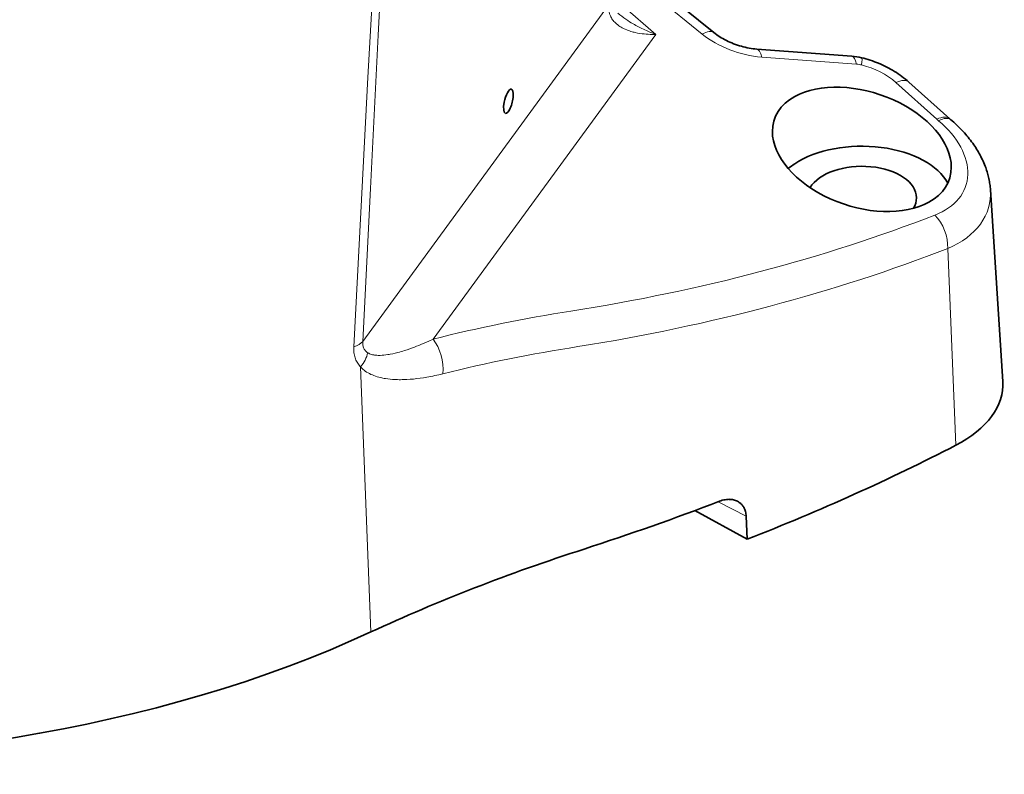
# Model space of a CAD drawing. Extents: x -672 to 7836, y -4841 to 1047.
# Tile 19 of 80: x 4809 to 4908, y -4838 to -4762. Entities that reach past the tile are written whole.
import ezdxf

# ---------------------------------------------------------------- set-up
doc = ezdxf.new("R2010")
doc.units = 0

msp = doc.modelspace()

# ---------------------------------------------------------------- linework, layer by layer
at = {"color": 7, "lineweight": 13}
for p, q in [((4877.54834, -4763.028809), (4871.33252, -4757.993164)), ((4843.402344, -4793.946289), (4868.105469, -4760.129395)), ((4872.868652, -4763.058105), (4869.569336, -4760.200684)), ((4850.463867, -4793.729004), (4872.868652, -4763.058105)), ((4893.070313, -4766.060547), (4883.525391, -4765.348633)), ((4901.145996, -4771.595215), (4897.029297, -4767.907227)), ((4901.145996, -4771.595215), (4901.316406, -4771.744141)), ((4902.236328, -4784.591309), (4903.061035, -4804.39209)), ((4843.171875, -4796.52002), (4844.20752, -4823.182617)), ((4879.149414, -4810.081543), (4881.960938, -4811.539551))]:
    msp.add_line(p, q, dxfattribs=at)
at = {"color": 7, "lineweight": 35}
for p, q in [((4878.726563, -4762.881836), (4872.15625, -4757.55957)), ((4892.583496, -4765.253418), (4883.039063, -4764.541016)), ((4902.437988, -4771.54541), (4898.321289, -4767.856934)), ((4902.553223, -4771.645996), (4902.437988, -4771.54541)), ((4906.539551, -4778.714355), (4907.777344, -4797.985352)), ((4876.79541, -4810.97168), (4882.068848, -4813.86084)), ((4882.068848, -4813.86084), (4881.960938, -4811.539551))]:
    msp.add_line(p, q, dxfattribs=at)
at = {"color": 7, "lineweight": 13}
for points in [[(4842.487305, -4794.503418), (4843.188965, -4780.968262), (4843.913086, -4767.408691), (4844.662109, -4753.822754), (4845.125488, -4745.646484), (4845.600098, -4737.463379), (4846.334961, -4725.166016), (4846.713379, -4719.012695), (4847.100586, -4712.854492)], [(4843.402344, -4793.946289), (4844.158691, -4778.568848), (4844.942871, -4763.148926), (4845.34668, -4755.421875), (4845.759766, -4747.683105), (4846.402344, -4735.943359), (4847.068848, -4724.193359), (4847.762695, -4712.425293)], [(4868.105957, -4760.219238), (4868.108398, -4760.302734), (4868.11377, -4760.393066), (4868.119629, -4760.463379), (4868.12793, -4760.537598), (4868.146484, -4760.662598), (4868.160156, -4760.734375), (4868.176758, -4760.809082), (4868.192871, -4760.873047), (4868.210938, -4760.938477), (4868.231934, -4761.004395), (4868.254883, -4761.071289), (4868.27832, -4761.132324), (4868.304199, -4761.193848), (4868.350098, -4761.291992), (4868.402344, -4761.390137), (4868.461426, -4761.487793), (4868.526855, -4761.583984)], [(4869.061523, -4760.930664), (4869.250488, -4761.089355), (4869.444824, -4761.243164), (4869.643555, -4761.39209), (4869.846191, -4761.535645), (4870.052734, -4761.675293), (4870.227539, -4761.787598), (4870.404785, -4761.896973), (4870.583984, -4762.003418), (4870.719727, -4762.081055), (4870.856445, -4762.157227), (4871.134277, -4762.305176), (4871.415527, -4762.446289), (4871.700684, -4762.581543), (4871.98877, -4762.709961), (4872.279785, -4762.83252), (4872.573242, -4762.948242), (4872.868652, -4763.058105)], [(4868.526855, -4761.583984), (4868.594238, -4761.671875), (4868.665039, -4761.756348), (4868.739746, -4761.837402), (4868.817871, -4761.915039), (4868.871582, -4761.965332), (4868.926758, -4762.01416), (4869.041016, -4762.107422), (4869.160156, -4762.195313), (4869.271484, -4762.269531), (4869.385742, -4762.340332), (4869.50293, -4762.406738), (4869.623047, -4762.469238), (4869.70459, -4762.508789), (4869.787109, -4762.546875), (4869.955566, -4762.618164), (4870.092773, -4762.67041), (4870.231934, -4762.719238), (4870.373535, -4762.76416), (4870.480469, -4762.79541), (4870.588379, -4762.824707), (4870.698242, -4762.852539), (4870.809082, -4762.878418), (4871.032715, -4762.924316), (4871.259277, -4762.963379), (4871.488281, -4762.995117), (4871.690918, -4763.018066), (4871.895508, -4763.036133), (4872.101563, -4763.048828), (4872.309082, -4763.057617), (4872.448242, -4763.060547), (4872.587891, -4763.062012), (4872.868652, -4763.058105)], [(4843.402344, -4793.946289), (4843.396973, -4794.070313), (4843.396973, -4794.130371), (4843.398926, -4794.189941), (4843.405273, -4794.26709), (4843.415039, -4794.342285), (4843.428223, -4794.414551), (4843.450195, -4794.501953), (4843.477539, -4794.584473), (4843.510742, -4794.663086), (4843.548828, -4794.736816), (4843.591797, -4794.806152), (4843.639648, -4794.870605), (4843.668457, -4794.904297), (4843.698242, -4794.936523), (4843.761719, -4794.996094), (4843.82959, -4795.050293), (4843.901367, -4795.098633)], [(4850.463867, -4793.729004), (4850.049805, -4793.919434), (4849.636719, -4794.101074), (4849.225586, -4794.274414), (4849.018555, -4794.358398), (4848.811523, -4794.44043), (4848.609375, -4794.518066), (4848.407715, -4794.593262), (4848.13623, -4794.69043), (4847.865723, -4794.783203), (4847.596191, -4794.870605), (4847.423828, -4794.923828), (4847.251953, -4794.975098), (4847.081055, -4795.023438), (4846.911621, -4795.068848), (4846.658203, -4795.132813), (4846.406738, -4795.189453), (4846.157715, -4795.239258), (4846.033691, -4795.26123), (4845.910645, -4795.28125), (4845.715332, -4795.309082), (4845.521484, -4795.330566), (4845.330078, -4795.345703), (4845.141113, -4795.353516), (4845.047852, -4795.35498), (4844.955566, -4795.353516), (4844.807129, -4795.347168), (4844.661621, -4795.334473), (4844.586426, -4795.325195), (4844.512207, -4795.313477), (4844.445801, -4795.30127), (4844.380371, -4795.287598), (4844.27832, -4795.26123), (4844.178711, -4795.229492), (4844.082031, -4795.191895), (4843.989258, -4795.148438), (4843.944824, -4795.124512), (4843.901367, -4795.098633)], [(4842.487305, -4794.503418), (4842.483887, -4794.589844), (4842.482422, -4794.675781), (4842.483398, -4794.760742), (4842.486328, -4794.845215), (4842.494629, -4794.970215), (4842.507813, -4795.09375), (4842.525879, -4795.215332), (4842.548828, -4795.334473), (4842.580078, -4795.463867), (4842.617188, -4795.589844), (4842.660156, -4795.711914), (4842.708984, -4795.830078), (4842.762695, -4795.944336), (4842.822266, -4796.054199), (4842.884277, -4796.15625), (4842.950195, -4796.253418), (4843.020508, -4796.34668), (4843.094727, -4796.435547), (4843.171875, -4796.52002)], [(4851.459473, -4797.20752), (4851.05127, -4797.306152), (4850.644531, -4797.396484), (4850.438477, -4797.439453), (4850.232422, -4797.480469), (4850.033203, -4797.517578), (4849.834473, -4797.553223), (4849.498535, -4797.60791), (4849.163086, -4797.656738), (4848.828613, -4797.699219), (4848.495605, -4797.734375), (4848.163574, -4797.762695), (4847.83252, -4797.783691), (4847.516602, -4797.795898), (4847.355957, -4797.799316), (4847.195801, -4797.800781), (4847.04248, -4797.800293), (4846.889648, -4797.797363), (4846.641602, -4797.788574), (4846.395508, -4797.773438), (4846.150879, -4797.752441), (4845.908203, -4797.724609), (4845.66748, -4797.689941), (4845.546875, -4797.669434), (4845.426758, -4797.646973), (4845.30957, -4797.623047), (4845.193359, -4797.59668), (4845.018555, -4797.553223), (4844.846191, -4797.504395), (4844.675293, -4797.450195), (4844.506836, -4797.390137), (4844.356934, -4797.330078), (4844.208984, -4797.264648), (4844.063965, -4797.193359), (4843.921875, -4797.116211), (4843.783203, -4797.032715), (4843.651855, -4796.944336), (4843.587891, -4796.897949), (4843.524902, -4796.849609), (4843.432129, -4796.773438), (4843.342285, -4796.693359), (4843.255371, -4796.608887), (4843.171875, -4796.52002)]]:
    msp.add_lwpolyline(points, dxfattribs=at)
at = {"color": 7, "lineweight": 35}
for points in [[(4883.039063, -4764.541016), (4882.850098, -4764.524414), (4882.658691, -4764.50293), (4882.464844, -4764.475586), (4882.269531, -4764.443359), (4882.073242, -4764.405762), (4881.876465, -4764.363281), (4881.679199, -4764.31543), (4881.481934, -4764.262695), (4881.285645, -4764.205078), (4881.09082, -4764.142578), (4880.897461, -4764.075684), (4880.706055, -4764.003906), (4880.517578, -4763.928223), (4880.332031, -4763.848145), (4880.149414, -4763.764648), (4879.971191, -4763.677246), (4879.796387, -4763.586426), (4879.626465, -4763.492188), (4879.461914, -4763.395508), (4879.302246, -4763.296387), (4879.148926, -4763.194824), (4879.001465, -4763.091797), (4878.86084, -4762.987305), (4878.726563, -4762.881836)], [(4898.321289, -4767.856934), (4898.15332, -4767.709961), (4897.981445, -4767.566895), (4897.806641, -4767.427734), (4897.628906, -4767.29248), (4897.447754, -4767.161133), (4897.263672, -4767.033691), (4897.07666, -4766.910156), (4896.887207, -4766.790039), (4896.695313, -4766.674316), (4896.500977, -4766.5625), (4896.304199, -4766.45459), (4896.105469, -4766.350586), (4895.904297, -4766.25), (4895.701172, -4766.153809), (4895.495605, -4766.061523), (4895.288574, -4765.973145), (4895.080078, -4765.888672), (4894.870117, -4765.808594), (4894.658203, -4765.731934), (4894.445313, -4765.659668), (4894.230957, -4765.591797), (4894.015137, -4765.527832), (4893.79834, -4765.467773), (4893.580566, -4765.412598)], [(4906.539551, -4778.714355), (4906.528809, -4778.569824), (4906.515625, -4778.425293), (4906.499512, -4778.281738), (4906.480469, -4778.138672), (4906.458984, -4777.996094), (4906.435059, -4777.854004), (4906.408691, -4777.712402), (4906.379883, -4777.571289), (4906.348145, -4777.430664), (4906.314453, -4777.291016), (4906.277832, -4777.151855), (4906.239258, -4777.013184), (4906.198242, -4776.875977), (4906.155273, -4776.73877), (4906.109375, -4776.602539), (4906.062012, -4776.467285), (4906.001465, -4776.304688), (4905.937988, -4776.143555), (4905.871582, -4775.983887), (4905.801758, -4775.825195), (4905.729492, -4775.66748), (4905.654297, -4775.51123), (4905.576172, -4775.356445), (4905.495605, -4775.202637), (4905.412109, -4775.050293), (4905.326172, -4774.899414), (4905.237793, -4774.749512), (4905.146484, -4774.601074), (4905.052734, -4774.453613), (4904.957031, -4774.308105), (4904.858398, -4774.163574), (4904.757813, -4774.020508), (4904.638184, -4773.855957), (4904.524902, -4773.706055), (4904.409668, -4773.558105), (4904.291504, -4773.411133), (4904.171387, -4773.266113), (4904.04834, -4773.12207), (4903.92334, -4772.97998), (4903.795898, -4772.839355), (4903.666504, -4772.700684), (4903.53418, -4772.562988), (4903.400391, -4772.427246), (4903.26416, -4772.292969), (4903.125977, -4772.160645), (4902.98584, -4772.029297), (4902.84375, -4771.899902), (4902.699219, -4771.771973), (4902.553223, -4771.645996)], [(4879.288086, -4810.02832), (4879.426758, -4809.979004), (4879.566406, -4809.936523), (4879.705566, -4809.901367), (4879.844727, -4809.874023), (4879.983398, -4809.854492), (4880.052246, -4809.847656), (4880.121094, -4809.842773), (4880.211914, -4809.839355), (4880.301758, -4809.839844), (4880.390625, -4809.844238), (4880.489746, -4809.853516), (4880.586914, -4809.867676), (4880.682129, -4809.886719), (4880.775391, -4809.910645), (4880.881836, -4809.944336), (4880.984375, -4809.985352), (4881.083496, -4810.032227)], [(4881.083496, -4810.032227), (4881.180664, -4810.086914), (4881.227539, -4810.116699), (4881.272949, -4810.148438), (4881.317383, -4810.181152), (4881.360352, -4810.21582), (4881.416016, -4810.264648), (4881.469238, -4810.315918), (4881.52002, -4810.369629), (4881.556152, -4810.412109), (4881.591309, -4810.455566), (4881.624512, -4810.500488), (4881.656738, -4810.546875), (4881.716309, -4810.643555), (4881.769531, -4810.744629), (4881.816406, -4810.850586), (4881.856934, -4810.960938), (4881.890137, -4811.070801), (4881.916992, -4811.184082), (4881.9375, -4811.299805), (4881.952637, -4811.418457), (4881.960938, -4811.539551)]]:
    msp.add_lwpolyline(points, dxfattribs=at)
for centre, radius, start, end in [((4892.122559, -4771.347656), 6.111519, 76.19606, 85.670728), ((4783.766113, -4561.10791), 266.619717, 287.886228, 290.99397)]:
    msp.add_arc(centre, radius, start, end, dxfattribs=at)
at = {"color": 7, "lineweight": 13}
for centre, radius, start, end in [((4892.83252, -4769.162598), 3.111176, 76.155079, 85.618347), ((4887.861816, -4941.85791), 152.777576, 98.865527, 104.169257)]:
    msp.add_arc(centre, radius, start, end, dxfattribs=at)
for centre, major_axis, ratio, start_param, end_param in [((4876.838379, -4765.212891), (-1.888184, -2.331055), 0.392447, 3.141586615, 3.916151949), ((4882.314941, -4760.544922), (6.850098, -2.239746), 0.624818, 4.163713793, 5.087948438), ((4882.815918, -4767.532715), (-0.223145, -2.991699), 0.271929, 2.409427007, 3.141632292), ((4892.360352, -4768.245117), (-0.223145, -2.991699), 0.271929, 2.409426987, 3.141580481), ((4892.867188, -4768.326172), (-0.713379, -2.914062), 0.087799, 2.439540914, 3.141583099), ((4893.224609, -4769.570313), (5.150391, -1.762207), 0.623209, 0.973550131, 1.713885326), ((4896.319336, -4770.091309), (-2.001953, -2.234375), 0.433676, 3.141616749, 3.936673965), ((4900.436523, -4773.779785), (-2.001953, -2.234375), 0.433676, 3.141587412, 3.936673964), ((4894.4375, -4775.041504), (9.611328, -3.287598), 0.623287, 5.646622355, 7.288651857), ((4900.606445, -4773.928711), (-1.946777, -2.282715), 0.413829, 3.141586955, 3.926328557), ((4893.72168, -4777.082031), (12.667969, -3.26416), 0.620835, 5.596761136, 6.483726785), ((4773.077637, -4659.385742), (188.757324, -64.575684), 0.623287, 5.41486916, 5.646680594), ((4900.23877, -4783.430664), (1.087402, -2.795898), 0.601599, 0.924791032, 2.205370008), ((4772.36377, -4661.439941), (191.82373, -64.541504), 0.62324, 5.411639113, 5.643414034), ((4840.640625, -4793.269531), (2.996582, -0.14502), 0.493091, 5.39997686, 5.907711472), ((4849.753906, -4795.913574), (0.737793, -2.907715), 0.536017, 0.978974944, 2.27518648), ((4841.306641, -4795.294922), (2.208008, 2.030762), 0.733671, 4.89457445, 5.461245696), ((4935.952148, -4897.253906), (146.676758, -51.1875), 0.623291, 2.276963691, 2.382848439)]:
    msp.add_ellipse(centre, major_axis=major_axis, ratio=ratio, start_param=start_param, end_param=end_param, dxfattribs=at)
at = {"color": 7, "lineweight": 35}
for centre, major_axis, ratio, start_param, end_param in [((4893.601563, -4774.627441), (8.802246, -3.010254), 0.623344, 0.210080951, 2.62954757), ((4858.047363, -4769.794922), (-0.297363, -1.213867), 0.319031, 3.141619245, 4.867419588), ((4858.047363, -4769.794922), (-0.297363, -1.213867), 0.319031, 0.000026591, 3.141619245), ((4893.603027, -4774.628418), (8.803711, -3.010742), 0.623287, 2.629594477, 3.351657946), ((4858.047363, -4769.794922), (-0.297363, -1.213867), 0.319031, 4.867419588, 6.283211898), ((4893.601563, -4774.627441), (8.802246, -3.010254), 0.623344, 3.351673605, 5.771140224), ((4893.601563, -4779.509277), (-9, 0), 0.57735, 3.427199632, 5.561103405), ((4893.601563, -4779.509277), (-9, 0), 0.57735, 5.561103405, 5.678417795), ((4893.601563, -4779.509277), (-5.5, 0), 0.57735, 3.141629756, 5.95237831), ((4893.600098, -4774.626953), (8.803711, -3.010742), 0.623287, 5.771187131, 6.493250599), ((4893.601563, -4779.509277), (-5.5, 0), 0.57735, 2.80357929, 3.141629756), ((4893.601563, -4798.288574), (14.185547, 0), 0.57735, 5.442349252, 6.32024796), ((4769.902832, -4718.479004), (199.685547, 0), 0.57735, 5.308845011, 5.442349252), ((4938.105957, -4888.088379), (150.775391, 3.345215), 0.562018, 2.059552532, 2.230545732), ((4783.905273, -4781.49707), (96.824219, 2.13916), 0.562053, 4.540742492, 5.372227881)]:
    msp.add_ellipse(centre, major_axis=major_axis, ratio=ratio, start_param=start_param, end_param=end_param, dxfattribs=at)

doc.saveas('drawing.dxf')
